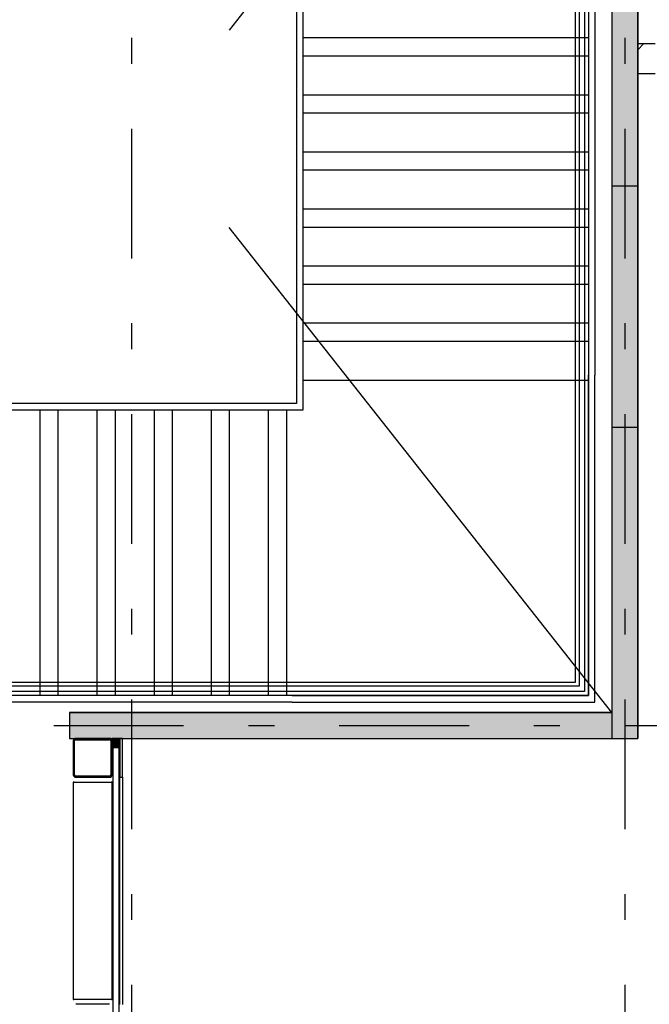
# Model space of a CAD drawing. Extents: x 2 to 87, y -108 to 11.
# Tile 172 of 256: x 11.8 to 14.22, y -39.28 to -35.49. Entities that reach past the tile are written whole.
import ezdxf

# ---------------------------------------------------------------- set-up
doc = ezdxf.new("R2010")
doc.units = 0
doc.header["$MEASUREMENT"] = 0
for name, pattern in [('ALIGNING_LINE', [6.35, 3.175, -3.175]), ('DASHDOT', [1, 0.5, -0.25, 0, -0.25]), ('OVERHEAD', [3.96875, 2.38125, -1.5875])]:
    doc.linetypes.add(name, pattern=pattern)
for name, color, linetype in [('11', 7, 'CONTINUOUS'), ('25', 7, 'CONTINUOUS'), ('28', 7, 'CONTINUOUS'), ('29', 7, 'CONTINUOUS'), ('3', 7, 'CONTINUOUS'), ('33', 7, 'CONTINUOUS'), ('4', 7, 'CONTINUOUS'), ('5', 7, 'CONTINUOUS'), ('6', 7, 'CONTINUOUS'), ('7', 7, 'CONTINUOUS')]:
    doc.layers.add(name, color=color, linetype=linetype)

# ---------------------------------------------------------------- blocks, each defined once
blk = doc.blocks.new('*N636')
at = {"layer": '3', "color": 62, "linetype": 'Continuous'}
for p, q in [((-0.0026, 0), (-0.013, 0)), ((-0.013, -0.035), (-0.013, 0)), ((0.017, 0), (-0.0026, 0)), ((0.017, -0.035), (0.017, 0)), ((-0.0026, -0.035), (-0.013, -0.035)), ((0.017, -0.035), (-0.0026, -0.035))]:
    blk.add_line(p, q, dxfattribs=at)
for points in [[(-0.0026, -0.035), (-0.013, -0.035), (-0.013, 0)], [(-0.0026, -0.035), (-0.0026, 0), (-0.013, 0)], [(-0.013, -0.035), (-0.013, -0.035), (-0.013, 0)], [(0.017, -0.035), (-0.0026, -0.035), (-0.0026, 0)], [(0.017, -0.035), (0.017, 0), (-0.0026, 0)], [(0.017, -0.035), (0.017, -0.035), (0.017, 0)]]:
    blk.add_solid(points, dxfattribs=at)

msp = doc.modelspace()

# ---------------------------------------------------------------- linework, layer by layer
at = {"layer": '11', "color": 62, "linetype": 'Continuous'}
for p, q in [((12.1801, -38.2925), (12.1551, -38.2925)), ((12.1551, -38.2925), (12.1551, -39.3575)), ((12.1801, -39.3575), (12.1801, -38.2925))]:
    msp.add_line(p, q, dxfattribs=at)
at = {"layer": '25', "color": 62, "linetype": 'Continuous'}
for p, q in [((14.0776, -33.0075), (14.0776, -36.1275)), ((14.1776, -33.0075), (14.1776, -36.1275)), ((14.0776, -36.1275), (14.1776, -36.1275)), ((14.0776, -36.1275), (14.0776, -37.0575)), ((14.0776, -36.1275), (14.1776, -36.1275)), ((14.1776, -36.1275), (14.1776, -37.0575)), ((14.0776, -37.0575), (14.1776, -37.0575)), ((14.0776, -37.0575), (14.1776, -37.0575)), ((14.0776, -37.0575), (14.0776, -38.2575)), ((14.1776, -37.0575), (14.1776, -38.2575)), ((11.9876, -38.1575), (14.0776, -38.1575)), ((11.9876, -38.1575), (11.9876, -38.2575)), ((14.0776, -38.1575), (14.0776, -38.2575)), ((11.9876, -38.2575), (12.1496, -38.2575)), ((12.1496, -38.2575), (12.3468, -38.2575)), ((12.3468, -38.2575), (14.0776, -38.2575)), ((14.0776, -38.2575), (14.1776, -38.2575))]:
    msp.add_line(p, q, dxfattribs=at)
for points in [[(14.0776, -33.0075), (14.0776, -36.1275), (14.1776, -36.1275)], [(14.0776, -33.0075), (14.1776, -33.0075), (14.1776, -36.1275)], [(14.0776, -36.1275), (14.0776, -36.1275), (14.1776, -36.1275)], [(14.0776, -36.1275), (14.0776, -37.0575), (14.1776, -37.0575)], [(14.0776, -36.1275), (14.1776, -36.1275), (14.1776, -37.0575)], [(14.0776, -36.1275), (14.0776, -36.1275), (14.1776, -36.1275)], [(14.0776, -37.0575), (14.0776, -37.0575), (14.1776, -37.0575)], [(14.0776, -37.0575), (14.0776, -37.0575), (14.1776, -37.0575)], [(14.0776, -37.0575), (14.0776, -38.2575), (14.1776, -38.2575)], [(14.0776, -37.0575), (14.1776, -37.0575), (14.1776, -38.2575)], [(11.9876, -38.1575), (11.9876, -38.1575), (14.0776, -38.1575)], [(11.9876, -38.1575), (11.9876, -38.2575), (14.0776, -38.2575)], [(11.9876, -38.1575), (14.0776, -38.1575), (14.0776, -38.2575)], [(11.9876, -38.2575), (11.9876, -38.2575), (12.1496, -38.2575)], [(12.1496, -38.2575), (12.1496, -38.2575), (12.3468, -38.2575)], [(12.3468, -38.2575), (12.3468, -38.2575), (14.0776, -38.2575)], [(14.0776, -38.2575), (14.0776, -38.2575), (14.1776, -38.2575)]]:
    msp.add_solid(points, dxfattribs=at)
at = {"layer": '28', "color": 62, "linetype": 'Continuous'}
for p, q in [((12.8626, -34.877), (12.8626, -36.857)), ((12.8876, -34.877), (12.8876, -36.857)), ((13.9876, -34.877), (13.9876, -36.857)), ((14.0126, -34.877), (14.0126, -36.857)), ((13.9876, -35.5575), (12.8876, -35.5575)), ((13.9876, -35.6275), (12.8876, -35.6275)), ((13.9876, -35.7775), (12.8876, -35.7775)), ((13.9876, -35.8475), (12.8876, -35.8475)), ((13.9876, -35.9975), (12.8876, -35.9975)), ((13.9876, -36.0675), (12.8876, -36.0675)), ((13.9876, -36.2175), (12.8876, -36.2175)), ((13.9876, -36.2875), (12.8876, -36.2875)), ((13.9876, -36.4375), (12.8876, -36.4375)), ((13.9876, -36.5075), (12.8876, -36.5075)), ((13.9876, -36.6575), (12.8876, -36.6575)), ((13.9876, -36.7275), (12.8876, -36.7275)), ((12.8626, -36.857), (12.8626, -36.9672)), ((12.8876, -36.857), (12.8876, -36.9922)), ((12.8876, -36.857), (12.8876, -36.8775)), ((13.9876, -36.8775), (12.8876, -36.8775)), ((13.9876, -38.0922), (13.9876, -36.857)), ((14.0126, -38.1172), (14.0126, -36.857)), ((12.8456, -36.9672), (11.7251, -36.9672)), ((12.8456, -36.9922), (11.7251, -36.9922)), ((11.8751, -38.0922), (11.8751, -36.9922)), ((11.9451, -38.0922), (11.9451, -36.9922)), ((12.0951, -38.0922), (12.0951, -36.9922)), ((12.1651, -38.0922), (12.1651, -36.9922)), ((12.3151, -38.0922), (12.3151, -36.9922)), ((12.3851, -38.0922), (12.3851, -36.9922)), ((12.5351, -38.0922), (12.5351, -36.9922)), ((12.6051, -38.0922), (12.6051, -36.9922)), ((12.7551, -38.0922), (12.7551, -36.9922)), ((12.8251, -38.0922), (12.8251, -36.9922)), ((12.8626, -36.9672), (12.8456, -36.9672)), ((12.8876, -36.9922), (12.8456, -36.9922)), ((12.8456, -38.0922), (11.7456, -38.0922)), ((12.8456, -38.0922), (13.9876, -38.0922)), ((12.8456, -38.1172), (11.7456, -38.1172)), ((12.8456, -38.1172), (14.0126, -38.1172))]:
    msp.add_line(p, q, dxfattribs=at)
at = {"layer": '29', "color": 62, "linetype": 'ALIGNING_LINE'}
for p, q in [((13.9368, -34.6775), (13.9368, -36.6575)), ((13.9522, -34.6775), (13.9522, -36.6575)), ((13.9522, -34.6775), (13.9522, -36.6575)), ((13.9522, -34.6775), (13.9522, -36.6575)), ((13.9722, -34.6775), (13.9722, -36.6575)), ((13.9722, -34.6775), (13.9722, -36.6575)), ((13.9722, -34.6775), (13.9722, -36.6575)), ((13.9876, -34.6775), (13.9876, -36.6575)), ((13.9368, -36.6575), (13.9368, -38.0414)), ((13.9522, -36.6575), (13.9522, -38.0568)), ((13.9522, -36.6575), (13.9522, -38.0568)), ((13.9522, -36.6575), (13.9522, -38.0568)), ((13.9722, -36.6575), (13.9722, -38.0768)), ((13.9722, -36.6575), (13.9722, -38.0768)), ((13.9722, -36.6575), (13.9722, -38.0768)), ((13.9876, -36.6575), (13.9876, -38.0922)), ((11.9451, -38.0568), (10.6355, -38.0568)), ((11.9451, -38.0568), (10.6355, -38.0568)), ((11.9451, -38.0568), (10.6355, -38.0568)), ((11.9451, -38.0414), (10.6509, -38.0414)), ((13.0451, -38.0414), (11.9451, -38.0414)), ((13.0451, -38.0568), (11.9451, -38.0568)), ((13.0451, -38.0568), (11.9451, -38.0568)), ((13.0451, -38.0568), (11.9451, -38.0568)), ((13.9368, -38.0414), (13.0451, -38.0414)), ((13.9522, -38.0568), (13.0451, -38.0568)), ((13.9522, -38.0568), (13.0451, -38.0568)), ((13.9522, -38.0568), (13.0451, -38.0568)), ((11.9451, -38.0922), (10.6001, -38.0922)), ((11.9451, -38.0768), (10.6155, -38.0768)), ((11.9451, -38.0768), (10.6155, -38.0768)), ((11.9451, -38.0768), (10.6155, -38.0768)), ((13.0451, -38.0768), (11.9451, -38.0768)), ((13.0451, -38.0768), (11.9451, -38.0768)), ((13.0451, -38.0768), (11.9451, -38.0768)), ((13.0451, -38.0922), (11.9451, -38.0922)), ((13.9722, -38.0768), (13.0451, -38.0768)), ((13.9722, -38.0768), (13.0451, -38.0768)), ((13.9722, -38.0768), (13.0451, -38.0768)), ((13.9876, -38.0922), (13.0451, -38.0922))]:
    msp.add_line(p, q, dxfattribs=at)
at = {"layer": '3', "color": 62, "linetype": 'Continuous'}
for p, q in [((14.1776, -35.6028), (14.1999, -35.5805)), ((14.2446, -35.5805), (14.1776, -35.5805)), ((14.1776, -35.5805), (14.1776, -35.6945)), ((14.1776, -35.6945), (14.2446, -35.6945)), ((12.1826, -38.2575), (12.1526, -38.2575)), ((12.1526, -38.2575), (12.1526, -38.2675)), ((12.1826, -38.2925), (12.1826, -38.2575)), ((12.1526, -38.2925), (12.1826, -38.2925))]:
    msp.add_line(p, q, dxfattribs=at)
at = {"layer": '33', "color": 62, "linetype": 'OVERHEAD'}
for p, q in [((14.0776, -38.1575), (10.5276, -33.6575)), ((14.0776, -33.6575), (10.5276, -38.1575)), ((14.0776, -35.3867), (14.0776, -37.8525))]:
    msp.add_line(p, q, dxfattribs=at)
at = {"layer": '4', "color": 62, "linetype": 'Continuous'}
for p, q in [((12.0026, -38.4258), (12.0026, -39.2642)), ((12.1426, -38.4275), (12.0126, -38.4275)), ((12.1526, -39.2642), (12.1526, -38.4258)), ((12.0126, -39.2625), (12.1426, -39.2625))]:
    msp.add_line(p, q, dxfattribs=at)
for points in [[(12.0027, -38.4258), (12.0027, -38.4258), (12.0027, -38.4258), (12.0027, -38.4258), (12.0027, -38.4258), (12.0027, -38.4258), (12.0027, -38.4258), (12.0027, -38.4258), (12.0026, -38.4258), (12.0026, -38.4258), (12.0026, -38.4258), (12.0026, -38.4258), (12.0026, -38.4258), (12.0026, -38.4258), (12.0026, -38.4258), (12.0026, -38.4258), (12.0026, -38.4258), (12.0026, -38.4258), (12.0026, -38.4258), (12.0026, -38.4258), (12.0026, -38.4258), (12.0026, -38.4258), (12.0026, -38.4258), (12.0026, -38.4258), (12.0026, -38.4258), (12.0026, -38.4258), (12.0026, -38.4258), (12.0026, -38.4258), (12.0026, -38.4258), (12.0026, -38.4258), (12.0026, -38.4258), (12.0026, -38.4258), (12.0026, -38.4258), (12.0026, -38.4258), (12.0026, -38.4258), (12.0026, -38.4258), (12.0026, -38.4258), (12.0026, -38.4258), (12.0026, -38.4258), (12.0026, -38.4258), (12.0026, -38.4258), (12.0026, -38.4258), (12.0026, -38.4258), (12.0026, -38.4258), (12.0026, -38.4258), (12.0026, -38.4258), (12.0026, -38.4258), (12.0026, -38.4258)], [(12.0039, -38.4262), (12.0038, -38.4262), (12.0038, -38.4262), (12.0038, -38.4262), (12.0038, -38.4262), (12.0038, -38.4262), (12.0038, -38.4262), (12.0037, -38.4262), (12.0037, -38.4262), (12.0037, -38.4261), (12.0037, -38.4261), (12.0037, -38.4261), (12.0037, -38.4261), (12.0036, -38.4261), (12.0036, -38.4261), (12.0036, -38.4261), (12.0036, -38.4261), (12.0036, -38.4261), (12.0036, -38.4261), (12.0036, -38.4261), (12.0035, -38.4261), (12.0035, -38.4261), (12.0035, -38.4261), (12.0035, -38.4261), (12.0035, -38.4261), (12.0035, -38.4261), (12.0035, -38.4261), (12.0034, -38.4261), (12.0034, -38.4261), (12.0034, -38.4261), (12.0034, -38.426), (12.0034, -38.426), (12.0034, -38.426), (12.0034, -38.426), (12.0033, -38.426), (12.0033, -38.426), (12.0033, -38.426), (12.0033, -38.426), (12.0033, -38.426), (12.0033, -38.426), (12.0033, -38.426), (12.0032, -38.426), (12.0032, -38.426), (12.0032, -38.426), (12.0032, -38.426), (12.0032, -38.426), (12.0032, -38.426), (12.0032, -38.426), (12.0032, -38.426), (12.0031, -38.426), (12.0031, -38.426), (12.0031, -38.426), (12.0031, -38.426), (12.0031, -38.4259), (12.0031, -38.4259), (12.0031, -38.4259), (12.0031, -38.4259), (12.0031, -38.4259), (12.003, -38.4259), (12.003, -38.4259), (12.003, -38.4259), (12.003, -38.4259), (12.003, -38.4259), (12.003, -38.4259), (12.003, -38.4259), (12.003, -38.4259), (12.003, -38.4259), (12.0029, -38.4259), (12.0029, -38.4259), (12.0029, -38.4259), (12.0029, -38.4259), (12.0029, -38.4259), (12.0029, -38.4259), (12.0029, -38.4259), (12.0029, -38.4259), (12.0029, -38.4259), (12.0029, -38.4259), (12.0029, -38.4259), (12.0028, -38.4259), (12.0028, -38.4259), (12.0028, -38.4259), (12.0028, -38.4259), (12.0028, -38.4259), (12.0028, -38.4259), (12.0028, -38.4258), (12.0028, -38.4258), (12.0028, -38.4258), (12.0028, -38.4258), (12.0028, -38.4258), (12.0028, -38.4258), (12.0028, -38.4258), (12.0027, -38.4258), (12.0027, -38.4258), (12.0027, -38.4258), (12.0027, -38.4258), (12.0027, -38.4258), (12.0027, -38.4258), (12.0027, -38.4258), (12.0027, -38.4258), (12.0027, -38.4258), (12.0027, -38.4258)], [(12.0061, -38.4268), (12.0061, -38.4268), (12.006, -38.4268), (12.006, -38.4268), (12.006, -38.4267), (12.006, -38.4267), (12.0059, -38.4267), (12.0059, -38.4267), (12.0059, -38.4267), (12.0058, -38.4267), (12.0058, -38.4267), (12.0058, -38.4267), (12.0058, -38.4267), (12.0057, -38.4267), (12.0057, -38.4267), (12.0057, -38.4267), (12.0057, -38.4267), (12.0056, -38.4267), (12.0056, -38.4267), (12.0056, -38.4267), (12.0056, -38.4267), (12.0055, -38.4266), (12.0055, -38.4266), (12.0055, -38.4266), (12.0055, -38.4266), (12.0054, -38.4266), (12.0054, -38.4266), (12.0054, -38.4266), (12.0054, -38.4266), (12.0053, -38.4266), (12.0053, -38.4266), (12.0053, -38.4266), (12.0053, -38.4266), (12.0053, -38.4266), (12.0052, -38.4266), (12.0052, -38.4266), (12.0052, -38.4266), (12.0052, -38.4266), (12.0051, -38.4265), (12.0051, -38.4265), (12.0051, -38.4265), (12.0051, -38.4265), (12.005, -38.4265), (12.005, -38.4265), (12.005, -38.4265), (12.005, -38.4265), (12.0049, -38.4265), (12.0049, -38.4265), (12.0049, -38.4265), (12.0049, -38.4265), (12.0049, -38.4265), (12.0048, -38.4265), (12.0048, -38.4265), (12.0048, -38.4265), (12.0048, -38.4265), (12.0047, -38.4264), (12.0047, -38.4264), (12.0047, -38.4264), (12.0047, -38.4264), (12.0047, -38.4264), (12.0046, -38.4264), (12.0046, -38.4264), (12.0046, -38.4264), (12.0046, -38.4264), (12.0046, -38.4264), (12.0045, -38.4264), (12.0045, -38.4264), (12.0045, -38.4264), (12.0045, -38.4264), (12.0045, -38.4264), (12.0044, -38.4264), (12.0044, -38.4264), (12.0044, -38.4263), (12.0044, -38.4263), (12.0044, -38.4263), (12.0043, -38.4263), (12.0043, -38.4263), (12.0043, -38.4263), (12.0043, -38.4263), (12.0043, -38.4263), (12.0042, -38.4263), (12.0042, -38.4263), (12.0042, -38.4263), (12.0042, -38.4263), (12.0042, -38.4263), (12.0041, -38.4263), (12.0041, -38.4263), (12.0041, -38.4263), (12.0041, -38.4263), (12.0041, -38.4263), (12.004, -38.4262), (12.004, -38.4262), (12.004, -38.4262), (12.004, -38.4262), (12.004, -38.4262), (12.004, -38.4262), (12.0039, -38.4262), (12.0039, -38.4262), (12.0039, -38.4262), (12.0039, -38.4262), (12.0039, -38.4262)], [(12.0091, -38.4273), (12.0091, -38.4273), (12.009, -38.4273), (12.009, -38.4273), (12.009, -38.4273), (12.0089, -38.4273), (12.0089, -38.4273), (12.0089, -38.4273), (12.0088, -38.4272), (12.0088, -38.4272), (12.0088, -38.4272), (12.0087, -38.4272), (12.0087, -38.4272), (12.0087, -38.4272), (12.0086, -38.4272), (12.0086, -38.4272), (12.0086, -38.4272), (12.0085, -38.4272), (12.0085, -38.4272), (12.0085, -38.4272), (12.0084, -38.4272), (12.0084, -38.4272), (12.0084, -38.4272), (12.0083, -38.4272), (12.0083, -38.4272), (12.0083, -38.4272), (12.0083, -38.4272), (12.0082, -38.4272), (12.0082, -38.4272), (12.0082, -38.4272), (12.0081, -38.4271), (12.0081, -38.4271), (12.0081, -38.4271), (12.008, -38.4271), (12.008, -38.4271), (12.008, -38.4271), (12.0079, -38.4271), (12.0079, -38.4271), (12.0079, -38.4271), (12.0078, -38.4271), (12.0078, -38.4271), (12.0078, -38.4271), (12.0078, -38.4271), (12.0077, -38.4271), (12.0077, -38.4271), (12.0077, -38.4271), (12.0076, -38.4271), (12.0076, -38.4271), (12.0076, -38.4271), (12.0075, -38.4271), (12.0075, -38.4271), (12.0075, -38.427), (12.0074, -38.427), (12.0074, -38.427), (12.0074, -38.427), (12.0074, -38.427), (12.0073, -38.427), (12.0073, -38.427), (12.0073, -38.427), (12.0072, -38.427), (12.0072, -38.427), (12.0072, -38.427), (12.0072, -38.427), (12.0071, -38.427), (12.0071, -38.427), (12.0071, -38.427), (12.007, -38.427), (12.007, -38.427), (12.007, -38.427), (12.0069, -38.4269), (12.0069, -38.4269), (12.0069, -38.4269), (12.0069, -38.4269), (12.0068, -38.4269), (12.0068, -38.4269), (12.0068, -38.4269), (12.0067, -38.4269), (12.0067, -38.4269), (12.0067, -38.4269), (12.0067, -38.4269), (12.0066, -38.4269), (12.0066, -38.4269), (12.0066, -38.4269), (12.0065, -38.4269), (12.0065, -38.4269), (12.0065, -38.4269), (12.0065, -38.4269), (12.0064, -38.4268), (12.0064, -38.4268), (12.0064, -38.4268), (12.0064, -38.4268), (12.0063, -38.4268), (12.0063, -38.4268), (12.0063, -38.4268), (12.0062, -38.4268), (12.0062, -38.4268), (12.0062, -38.4268), (12.0062, -38.4268), (12.0061, -38.4268), (12.0061, -38.4268), (12.0061, -38.4268)], [(12.0126, -38.4275), (12.0125, -38.4275), (12.0125, -38.4275), (12.0124, -38.4275), (12.0124, -38.4275), (12.0124, -38.4275), (12.0123, -38.4275), (12.0123, -38.4275), (12.0123, -38.4275), (12.0122, -38.4275), (12.0122, -38.4275), (12.0122, -38.4275), (12.0121, -38.4275), (12.0121, -38.4275), (12.0121, -38.4275), (12.012, -38.4275), (12.012, -38.4275), (12.012, -38.4275), (12.0119, -38.4275), (12.0119, -38.4275), (12.0118, -38.4275), (12.0118, -38.4275), (12.0118, -38.4275), (12.0117, -38.4275), (12.0117, -38.4275), (12.0117, -38.4275), (12.0116, -38.4275), (12.0116, -38.4275), (12.0116, -38.4275), (12.0115, -38.4275), (12.0115, -38.4275), (12.0115, -38.4275), (12.0114, -38.4275), (12.0114, -38.4275), (12.0114, -38.4275), (12.0113, -38.4275), (12.0113, -38.4274), (12.0112, -38.4274), (12.0112, -38.4274), (12.0112, -38.4274), (12.0111, -38.4274), (12.0111, -38.4274), (12.0111, -38.4274), (12.011, -38.4274), (12.011, -38.4274), (12.011, -38.4274), (12.0109, -38.4274), (12.0109, -38.4274), (12.0109, -38.4274), (12.0108, -38.4274), (12.0108, -38.4274), (12.0108, -38.4274), (12.0107, -38.4274), (12.0107, -38.4274), (12.0107, -38.4274), (12.0106, -38.4274), (12.0106, -38.4274), (12.0106, -38.4274), (12.0105, -38.4274), (12.0105, -38.4274), (12.0104, -38.4274), (12.0104, -38.4274), (12.0104, -38.4274), (12.0103, -38.4274), (12.0103, -38.4274), (12.0103, -38.4274), (12.0102, -38.4274), (12.0102, -38.4274), (12.0102, -38.4274), (12.0101, -38.4274), (12.0101, -38.4274), (12.0101, -38.4274), (12.01, -38.4274), (12.01, -38.4274), (12.01, -38.4274), (12.0099, -38.4274), (12.0099, -38.4274), (12.0099, -38.4274), (12.0098, -38.4274), (12.0098, -38.4274), (12.0098, -38.4273), (12.0097, -38.4273), (12.0097, -38.4273), (12.0097, -38.4273), (12.0096, -38.4273), (12.0096, -38.4273), (12.0096, -38.4273), (12.0095, -38.4273), (12.0095, -38.4273), (12.0095, -38.4273), (12.0094, -38.4273), (12.0094, -38.4273), (12.0094, -38.4273), (12.0093, -38.4273), (12.0093, -38.4273), (12.0093, -38.4273), (12.0092, -38.4273), (12.0092, -38.4273), (12.0092, -38.4273), (12.0091, -38.4273), (12.0091, -38.4273)], [(12.1451, -38.4274), (12.1451, -38.4274), (12.1451, -38.4274), (12.145, -38.4274), (12.145, -38.4274), (12.145, -38.4274), (12.1449, -38.4274), (12.1449, -38.4274), (12.1449, -38.4274), (12.1448, -38.4274), (12.1448, -38.4274), (12.1448, -38.4274), (12.1447, -38.4274), (12.1447, -38.4274), (12.1447, -38.4274), (12.1447, -38.4274), (12.1446, -38.4274), (12.1446, -38.4274), (12.1446, -38.4274), (12.1445, -38.4274), (12.1445, -38.4274), (12.1445, -38.4274), (12.1444, -38.4274), (12.1444, -38.4274), (12.1444, -38.4274), (12.1443, -38.4274), (12.1443, -38.4274), (12.1443, -38.4274), (12.1442, -38.4274), (12.1442, -38.4274), (12.1442, -38.4274), (12.1441, -38.4274), (12.1441, -38.4274), (12.1441, -38.4274), (12.144, -38.4274), (12.144, -38.4274), (12.144, -38.4274), (12.1439, -38.4274), (12.1439, -38.4274), (12.1439, -38.4274), (12.1438, -38.4274), (12.1438, -38.4275), (12.1438, -38.4275), (12.1437, -38.4275), (12.1437, -38.4275), (12.1437, -38.4275), (12.1436, -38.4275), (12.1436, -38.4275), (12.1436, -38.4275), (12.1435, -38.4275), (12.1435, -38.4275), (12.1435, -38.4275), (12.1434, -38.4275), (12.1434, -38.4275), (12.1434, -38.4275), (12.1433, -38.4275), (12.1433, -38.4275), (12.1433, -38.4275), (12.1432, -38.4275), (12.1432, -38.4275), (12.1432, -38.4275), (12.1431, -38.4275), (12.1431, -38.4275), (12.1431, -38.4275), (12.143, -38.4275), (12.143, -38.4275), (12.143, -38.4275), (12.1429, -38.4275), (12.1429, -38.4275), (12.1429, -38.4275), (12.1428, -38.4275), (12.1428, -38.4275), (12.1428, -38.4275), (12.1428, -38.4275), (12.1427, -38.4275), (12.1427, -38.4275), (12.1427, -38.4275), (12.1426, -38.4275), (12.1426, -38.4275), (12.1426, -38.4275)], [(12.1481, -38.427), (12.1481, -38.427), (12.148, -38.427), (12.148, -38.427), (12.148, -38.427), (12.148, -38.427), (12.1479, -38.427), (12.1479, -38.427), (12.1479, -38.427), (12.1479, -38.427), (12.1478, -38.427), (12.1478, -38.427), (12.1478, -38.427), (12.1477, -38.427), (12.1477, -38.427), (12.1477, -38.427), (12.1477, -38.427), (12.1476, -38.427), (12.1476, -38.427), (12.1476, -38.4271), (12.1475, -38.4271), (12.1475, -38.4271), (12.1475, -38.4271), (12.1475, -38.4271), (12.1474, -38.4271), (12.1474, -38.4271), (12.1474, -38.4271), (12.1473, -38.4271), (12.1473, -38.4271), (12.1473, -38.4271), (12.1473, -38.4271), (12.1472, -38.4271), (12.1472, -38.4271), (12.1472, -38.4271), (12.1471, -38.4271), (12.1471, -38.4271), (12.1471, -38.4271), (12.1471, -38.4271), (12.147, -38.4271), (12.147, -38.4271), (12.147, -38.4272), (12.1469, -38.4272), (12.1469, -38.4272), (12.1469, -38.4272), (12.1469, -38.4272), (12.1468, -38.4272), (12.1468, -38.4272), (12.1468, -38.4272), (12.1467, -38.4272), (12.1467, -38.4272), (12.1467, -38.4272), (12.1466, -38.4272), (12.1466, -38.4272), (12.1466, -38.4272), (12.1466, -38.4272), (12.1465, -38.4272), (12.1465, -38.4272), (12.1465, -38.4272), (12.1464, -38.4272), (12.1464, -38.4272), (12.1464, -38.4272), (12.1463, -38.4272), (12.1463, -38.4272), (12.1463, -38.4272), (12.1463, -38.4272), (12.1462, -38.4273), (12.1462, -38.4273), (12.1462, -38.4273), (12.1461, -38.4273), (12.1461, -38.4273), (12.1461, -38.4273), (12.146, -38.4273), (12.146, -38.4273), (12.146, -38.4273), (12.1459, -38.4273), (12.1459, -38.4273), (12.1459, -38.4273), (12.1459, -38.4273), (12.1458, -38.4273), (12.1458, -38.4273), (12.1458, -38.4273), (12.1457, -38.4273), (12.1457, -38.4273), (12.1457, -38.4273), (12.1456, -38.4273), (12.1456, -38.4273), (12.1456, -38.4273), (12.1455, -38.4273), (12.1455, -38.4273), (12.1455, -38.4273), (12.1454, -38.4273), (12.1454, -38.4273), (12.1454, -38.4273), (12.1454, -38.4273), (12.1453, -38.4274), (12.1453, -38.4274), (12.1453, -38.4274), (12.1452, -38.4274), (12.1452, -38.4274), (12.1452, -38.4274), (12.1451, -38.4274)], [(12.1505, -38.4264), (12.1505, -38.4264), (12.1504, -38.4264), (12.1504, -38.4264), (12.1504, -38.4264), (12.1504, -38.4264), (12.1504, -38.4264), (12.1503, -38.4265), (12.1503, -38.4265), (12.1503, -38.4265), (12.1503, -38.4265), (12.1502, -38.4265), (12.1502, -38.4265), (12.1502, -38.4265), (12.1502, -38.4265), (12.1502, -38.4265), (12.1501, -38.4265), (12.1501, -38.4265), (12.1501, -38.4265), (12.1501, -38.4265), (12.1501, -38.4265), (12.15, -38.4265), (12.15, -38.4265), (12.15, -38.4265), (12.15, -38.4265), (12.15, -38.4265), (12.1499, -38.4266), (12.1499, -38.4266), (12.1499, -38.4266), (12.1499, -38.4266), (12.1498, -38.4266), (12.1498, -38.4266), (12.1498, -38.4266), (12.1498, -38.4266), (12.1498, -38.4266), (12.1497, -38.4266), (12.1497, -38.4266), (12.1497, -38.4266), (12.1497, -38.4266), (12.1496, -38.4266), (12.1496, -38.4266), (12.1496, -38.4266), (12.1496, -38.4266), (12.1495, -38.4267), (12.1495, -38.4267), (12.1495, -38.4267), (12.1495, -38.4267), (12.1495, -38.4267), (12.1494, -38.4267), (12.1494, -38.4267), (12.1494, -38.4267), (12.1494, -38.4267), (12.1493, -38.4267), (12.1493, -38.4267), (12.1493, -38.4267), (12.1493, -38.4267), (12.1492, -38.4267), (12.1492, -38.4267), (12.1492, -38.4267), (12.1492, -38.4267), (12.1491, -38.4267), (12.1491, -38.4268), (12.1491, -38.4268), (12.1491, -38.4268), (12.149, -38.4268), (12.149, -38.4268), (12.149, -38.4268), (12.149, -38.4268), (12.1489, -38.4268), (12.1489, -38.4268), (12.1489, -38.4268), (12.1489, -38.4268), (12.1488, -38.4268), (12.1488, -38.4268), (12.1488, -38.4268), (12.1488, -38.4268), (12.1487, -38.4268), (12.1487, -38.4268), (12.1487, -38.4268), (12.1487, -38.4268), (12.1486, -38.4269), (12.1486, -38.4269), (12.1486, -38.4269), (12.1486, -38.4269), (12.1485, -38.4269), (12.1485, -38.4269), (12.1485, -38.4269), (12.1485, -38.4269), (12.1484, -38.4269), (12.1484, -38.4269), (12.1484, -38.4269), (12.1483, -38.4269), (12.1483, -38.4269), (12.1483, -38.4269), (12.1483, -38.4269), (12.1482, -38.4269), (12.1482, -38.4269), (12.1482, -38.4269), (12.1482, -38.4269), (12.1481, -38.427), (12.1481, -38.427)], [(12.152, -38.4259), (12.152, -38.426), (12.152, -38.426), (12.152, -38.426), (12.152, -38.426), (12.152, -38.426), (12.1519, -38.426), (12.1519, -38.426), (12.1519, -38.426), (12.1519, -38.426), (12.1519, -38.426), (12.1519, -38.426), (12.1519, -38.426), (12.1519, -38.426), (12.1519, -38.426), (12.1518, -38.426), (12.1518, -38.426), (12.1518, -38.426), (12.1518, -38.426), (12.1518, -38.426), (12.1518, -38.426), (12.1518, -38.426), (12.1518, -38.426), (12.1517, -38.426), (12.1517, -38.426), (12.1517, -38.426), (12.1517, -38.426), (12.1517, -38.4261), (12.1517, -38.4261), (12.1517, -38.4261), (12.1517, -38.4261), (12.1516, -38.4261), (12.1516, -38.4261), (12.1516, -38.4261), (12.1516, -38.4261), (12.1516, -38.4261), (12.1516, -38.4261), (12.1516, -38.4261), (12.1515, -38.4261), (12.1515, -38.4261), (12.1515, -38.4261), (12.1515, -38.4261), (12.1515, -38.4261), (12.1515, -38.4261), (12.1515, -38.4261), (12.1514, -38.4261), (12.1514, -38.4261), (12.1514, -38.4261), (12.1514, -38.4261), (12.1514, -38.4262), (12.1514, -38.4262), (12.1513, -38.4262), (12.1513, -38.4262), (12.1513, -38.4262), (12.1513, -38.4262), (12.1513, -38.4262), (12.1513, -38.4262), (12.1512, -38.4262), (12.1512, -38.4262), (12.1512, -38.4262), (12.1512, -38.4262), (12.1512, -38.4262), (12.1512, -38.4262), (12.1512, -38.4262), (12.1511, -38.4262), (12.1511, -38.4262), (12.1511, -38.4262), (12.1511, -38.4262), (12.1511, -38.4262), (12.151, -38.4262), (12.151, -38.4263), (12.151, -38.4263), (12.151, -38.4263), (12.151, -38.4263), (12.151, -38.4263), (12.1509, -38.4263), (12.1509, -38.4263), (12.1509, -38.4263), (12.1509, -38.4263), (12.1509, -38.4263), (12.1509, -38.4263), (12.1508, -38.4263), (12.1508, -38.4263), (12.1508, -38.4263), (12.1508, -38.4263), (12.1508, -38.4263), (12.1507, -38.4263), (12.1507, -38.4263), (12.1507, -38.4263), (12.1507, -38.4264), (12.1507, -38.4264), (12.1506, -38.4264), (12.1506, -38.4264), (12.1506, -38.4264), (12.1506, -38.4264), (12.1506, -38.4264), (12.1506, -38.4264), (12.1505, -38.4264), (12.1505, -38.4264), (12.1505, -38.4264), (12.1505, -38.4264)], [(12.1526, -38.4258), (12.1526, -38.4258), (12.1526, -38.4258), (12.1526, -38.4258), (12.1526, -38.4258), (12.1526, -38.4258), (12.1525, -38.4258), (12.1525, -38.4258), (12.1525, -38.4258), (12.1525, -38.4258), (12.1525, -38.4258), (12.1525, -38.4258), (12.1525, -38.4258), (12.1525, -38.4258), (12.1525, -38.4258), (12.1525, -38.4258), (12.1525, -38.4258), (12.1525, -38.4258), (12.1525, -38.4258), (12.1525, -38.4258), (12.1525, -38.4258), (12.1525, -38.4258), (12.1525, -38.4258), (12.1525, -38.4258), (12.1525, -38.4258), (12.1525, -38.4258), (12.1525, -38.4258), (12.1525, -38.4258), (12.1525, -38.4258), (12.1525, -38.4258), (12.1525, -38.4258), (12.1525, -38.4258), (12.1525, -38.4258), (12.1525, -38.4258), (12.1525, -38.4258), (12.1525, -38.4258), (12.1525, -38.4258), (12.1525, -38.4258), (12.1525, -38.4258), (12.1525, -38.4258), (12.1525, -38.4258), (12.1525, -38.4258), (12.1525, -38.4258), (12.1525, -38.4258), (12.1524, -38.4258), (12.1524, -38.4258), (12.1524, -38.4258), (12.1524, -38.4258), (12.1524, -38.4258), (12.1524, -38.4258), (12.1524, -38.4258), (12.1524, -38.4258), (12.1524, -38.4258), (12.1524, -38.4258), (12.1524, -38.4258), (12.1524, -38.4258), (12.1524, -38.4258), (12.1524, -38.4258), (12.1524, -38.4258), (12.1524, -38.4258), (12.1524, -38.4258), (12.1523, -38.4258), (12.1523, -38.4258), (12.1523, -38.4258), (12.1523, -38.4258), (12.1523, -38.4258), (12.1523, -38.4258), (12.1523, -38.4258), (12.1523, -38.4258), (12.1523, -38.4259), (12.1523, -38.4259), (12.1523, -38.4259), (12.1523, -38.4259), (12.1523, -38.4259), (12.1523, -38.4259), (12.1522, -38.4259), (12.1522, -38.4259), (12.1522, -38.4259), (12.1522, -38.4259), (12.1522, -38.4259), (12.1522, -38.4259), (12.1522, -38.4259), (12.1522, -38.4259), (12.1522, -38.4259), (12.1522, -38.4259), (12.1522, -38.4259), (12.1522, -38.4259), (12.1521, -38.4259), (12.1521, -38.4259), (12.1521, -38.4259), (12.1521, -38.4259), (12.1521, -38.4259), (12.1521, -38.4259), (12.1521, -38.4259), (12.1521, -38.4259), (12.1521, -38.4259), (12.1521, -38.4259), (12.152, -38.4259), (12.152, -38.4259), (12.152, -38.4259), (12.152, -38.4259)], [(12.0026, -39.2642), (12.0026, -39.2642), (12.0026, -39.2642), (12.0026, -39.2642), (12.0026, -39.2642), (12.0026, -39.2642), (12.0026, -39.2642), (12.0026, -39.2642), (12.0026, -39.2642), (12.0026, -39.2642), (12.0026, -39.2642), (12.0026, -39.2642), (12.0026, -39.2642), (12.0026, -39.2642), (12.0026, -39.2642), (12.0026, -39.2642), (12.0026, -39.2642), (12.0026, -39.2642), (12.0026, -39.2642), (12.0026, -39.2642), (12.0026, -39.2642), (12.0026, -39.2642), (12.0026, -39.2642), (12.0026, -39.2642), (12.0026, -39.2642), (12.0026, -39.2642), (12.0026, -39.2642), (12.0026, -39.2642), (12.0026, -39.2642), (12.0026, -39.2642), (12.0026, -39.2642), (12.0026, -39.2642), (12.0026, -39.2642), (12.0026, -39.2642), (12.0026, -39.2642), (12.0026, -39.2642), (12.0026, -39.2642), (12.0026, -39.2642), (12.0026, -39.2642), (12.0026, -39.2642), (12.0026, -39.2642), (12.0026, -39.2642), (12.0026, -39.2642), (12.0027, -39.2642), (12.0027, -39.2642), (12.0027, -39.2642), (12.0027, -39.2642), (12.0027, -39.2642), (12.0027, -39.2641), (12.0027, -39.2641), (12.0027, -39.2641), (12.0027, -39.2641), (12.0027, -39.2641), (12.0027, -39.2641), (12.0027, -39.2641), (12.0027, -39.2641), (12.0027, -39.2641), (12.0027, -39.2641), (12.0027, -39.2641), (12.0027, -39.2641), (12.0027, -39.2641), (12.0028, -39.2641), (12.0028, -39.2641), (12.0028, -39.2641), (12.0028, -39.2641), (12.0028, -39.2641), (12.0028, -39.2641), (12.0028, -39.2641), (12.0028, -39.2641), (12.0028, -39.2641), (12.0028, -39.2641), (12.0028, -39.2641), (12.0028, -39.2641), (12.0028, -39.2641), (12.0028, -39.2641), (12.0029, -39.2641), (12.0029, -39.2641), (12.0029, -39.2641), (12.0029, -39.2641), (12.0029, -39.2641), (12.0029, -39.2641), (12.0029, -39.2641), (12.0029, -39.2641), (12.0029, -39.2641), (12.0029, -39.2641), (12.0029, -39.2641), (12.003, -39.2641), (12.003, -39.2641), (12.003, -39.264), (12.003, -39.264), (12.003, -39.264), (12.003, -39.264), (12.003, -39.264), (12.003, -39.264), (12.003, -39.264), (12.003, -39.264), (12.003, -39.264), (12.0031, -39.264), (12.0031, -39.264), (12.0031, -39.264), (12.0031, -39.264)], [(12.0031, -39.264), (12.0031, -39.264), (12.0031, -39.264), (12.0031, -39.264), (12.0031, -39.264), (12.0031, -39.264), (12.0032, -39.264), (12.0032, -39.264), (12.0032, -39.264), (12.0032, -39.264), (12.0032, -39.264), (12.0032, -39.264), (12.0032, -39.264), (12.0032, -39.264), (12.0032, -39.264), (12.0033, -39.264), (12.0033, -39.2639), (12.0033, -39.2639), (12.0033, -39.2639), (12.0033, -39.2639), (12.0033, -39.2639), (12.0033, -39.2639), (12.0033, -39.2639), (12.0034, -39.2639), (12.0034, -39.2639), (12.0034, -39.2639), (12.0034, -39.2639), (12.0034, -39.2639), (12.0034, -39.2639), (12.0034, -39.2639), (12.0035, -39.2639), (12.0035, -39.2639), (12.0035, -39.2639), (12.0035, -39.2639), (12.0035, -39.2639), (12.0035, -39.2639), (12.0035, -39.2639), (12.0036, -39.2639), (12.0036, -39.2639), (12.0036, -39.2639), (12.0036, -39.2638), (12.0036, -39.2638), (12.0036, -39.2638), (12.0036, -39.2638), (12.0037, -39.2638), (12.0037, -39.2638), (12.0037, -39.2638), (12.0037, -39.2638), (12.0037, -39.2638), (12.0037, -39.2638), (12.0037, -39.2638), (12.0038, -39.2638), (12.0038, -39.2638), (12.0038, -39.2638), (12.0038, -39.2638), (12.0038, -39.2638), (12.0038, -39.2638), (12.0039, -39.2638), (12.0039, -39.2638), (12.0039, -39.2638), (12.0039, -39.2638), (12.0039, -39.2637), (12.0039, -39.2637), (12.004, -39.2637), (12.004, -39.2637), (12.004, -39.2637), (12.004, -39.2637), (12.004, -39.2637), (12.004, -39.2637), (12.0041, -39.2637), (12.0041, -39.2637), (12.0041, -39.2637), (12.0041, -39.2637), (12.0041, -39.2637), (12.0041, -39.2637), (12.0042, -39.2637), (12.0042, -39.2637), (12.0042, -39.2637), (12.0042, -39.2637), (12.0042, -39.2637), (12.0043, -39.2636), (12.0043, -39.2636), (12.0043, -39.2636), (12.0043, -39.2636), (12.0043, -39.2636), (12.0043, -39.2636), (12.0044, -39.2636), (12.0044, -39.2636), (12.0044, -39.2636), (12.0044, -39.2636), (12.0044, -39.2636), (12.0045, -39.2636), (12.0045, -39.2636), (12.0045, -39.2636), (12.0045, -39.2636), (12.0045, -39.2636), (12.0046, -39.2636), (12.0046, -39.2636), (12.0046, -39.2636), (12.0046, -39.2635), (12.0046, -39.2635)], [(12.0046, -39.2635), (12.0047, -39.2635), (12.0047, -39.2635), (12.0047, -39.2635), (12.0047, -39.2635), (12.0047, -39.2635), (12.0048, -39.2635), (12.0048, -39.2635), (12.0048, -39.2635), (12.0048, -39.2635), (12.0048, -39.2635), (12.0049, -39.2635), (12.0049, -39.2635), (12.0049, -39.2635), (12.0049, -39.2635), (12.0049, -39.2635), (12.005, -39.2635), (12.005, -39.2634), (12.005, -39.2634), (12.005, -39.2634), (12.005, -39.2634), (12.0051, -39.2634), (12.0051, -39.2634), (12.0051, -39.2634), (12.0051, -39.2634), (12.0052, -39.2634), (12.0052, -39.2634), (12.0052, -39.2634), (12.0052, -39.2634), (12.0052, -39.2634), (12.0053, -39.2634), (12.0053, -39.2634), (12.0053, -39.2634), (12.0053, -39.2634), (12.0054, -39.2634), (12.0054, -39.2633), (12.0054, -39.2633), (12.0054, -39.2633), (12.0054, -39.2633), (12.0055, -39.2633), (12.0055, -39.2633), (12.0055, -39.2633), (12.0055, -39.2633), (12.0056, -39.2633), (12.0056, -39.2633), (12.0056, -39.2633), (12.0056, -39.2633), (12.0057, -39.2633), (12.0057, -39.2633), (12.0057, -39.2633), (12.0057, -39.2633), (12.0058, -39.2633), (12.0058, -39.2633), (12.0058, -39.2632), (12.0058, -39.2632), (12.0058, -39.2632), (12.0059, -39.2632), (12.0059, -39.2632), (12.0059, -39.2632), (12.0059, -39.2632), (12.006, -39.2632), (12.006, -39.2632), (12.006, -39.2632), (12.006, -39.2632), (12.0061, -39.2632), (12.0061, -39.2632), (12.0061, -39.2632), (12.0061, -39.2632), (12.0062, -39.2632), (12.0062, -39.2632), (12.0062, -39.2632), (12.0062, -39.2631), (12.0063, -39.2631), (12.0063, -39.2631), (12.0063, -39.2631), (12.0063, -39.2631), (12.0064, -39.2631), (12.0064, -39.2631), (12.0064, -39.2631), (12.0064, -39.2631), (12.0065, -39.2631), (12.0065, -39.2631), (12.0065, -39.2631), (12.0066, -39.2631), (12.0066, -39.2631), (12.0066, -39.2631), (12.0066, -39.2631), (12.0067, -39.2631), (12.0067, -39.2631), (12.0067, -39.2631), (12.0067, -39.263), (12.0068, -39.263), (12.0068, -39.263), (12.0068, -39.263), (12.0068, -39.263), (12.0069, -39.263), (12.0069, -39.263), (12.0069, -39.263), (12.0069, -39.263), (12.007, -39.263), (12.007, -39.263)], [(12.007, -39.263), (12.007, -39.263), (12.0071, -39.263), (12.0071, -39.263), (12.0071, -39.263), (12.0071, -39.263), (12.0072, -39.263), (12.0072, -39.263), (12.0072, -39.263), (12.0072, -39.263), (12.0073, -39.2629), (12.0073, -39.2629), (12.0073, -39.2629), (12.0074, -39.2629), (12.0074, -39.2629), (12.0074, -39.2629), (12.0074, -39.2629), (12.0075, -39.2629), (12.0075, -39.2629), (12.0075, -39.2629), (12.0076, -39.2629), (12.0076, -39.2629), (12.0076, -39.2629), (12.0076, -39.2629), (12.0077, -39.2629), (12.0077, -39.2629), (12.0077, -39.2629), (12.0078, -39.2629), (12.0078, -39.2629), (12.0078, -39.2629), (12.0078, -39.2628), (12.0079, -39.2628), (12.0079, -39.2628), (12.0079, -39.2628), (12.008, -39.2628), (12.008, -39.2628), (12.008, -39.2628), (12.008, -39.2628), (12.0081, -39.2628), (12.0081, -39.2628), (12.0081, -39.2628), (12.0082, -39.2628), (12.0082, -39.2628), (12.0082, -39.2628), (12.0083, -39.2628), (12.0083, -39.2628), (12.0083, -39.2628), (12.0083, -39.2628), (12.0084, -39.2628), (12.0084, -39.2628), (12.0084, -39.2628), (12.0085, -39.2628), (12.0085, -39.2628), (12.0085, -39.2627), (12.0086, -39.2627), (12.0086, -39.2627), (12.0086, -39.2627), (12.0086, -39.2627), (12.0087, -39.2627), (12.0087, -39.2627), (12.0087, -39.2627), (12.0088, -39.2627), (12.0088, -39.2627), (12.0088, -39.2627), (12.0089, -39.2627), (12.0089, -39.2627), (12.0089, -39.2627), (12.0089, -39.2627), (12.009, -39.2627), (12.009, -39.2627), (12.009, -39.2627), (12.0091, -39.2627), (12.0091, -39.2627), (12.0091, -39.2627), (12.0092, -39.2627), (12.0092, -39.2627), (12.0092, -39.2627), (12.0093, -39.2627), (12.0093, -39.2627), (12.0093, -39.2627), (12.0093, -39.2626), (12.0094, -39.2626), (12.0094, -39.2626), (12.0094, -39.2626), (12.0095, -39.2626), (12.0095, -39.2626), (12.0095, -39.2626), (12.0096, -39.2626), (12.0096, -39.2626), (12.0096, -39.2626), (12.0097, -39.2626), (12.0097, -39.2626), (12.0097, -39.2626), (12.0098, -39.2626), (12.0098, -39.2626), (12.0098, -39.2626), (12.0098, -39.2626), (12.0099, -39.2626), (12.0099, -39.2626), (12.0099, -39.2626), (12.01, -39.2626)], [(12.01, -39.2626), (12.01, -39.2626), (12.01, -39.2626), (12.0101, -39.2626), (12.0101, -39.2626), (12.0101, -39.2626), (12.0102, -39.2626), (12.0102, -39.2626), (12.0102, -39.2626), (12.0103, -39.2626), (12.0103, -39.2626), (12.0103, -39.2626), (12.0104, -39.2626), (12.0104, -39.2626), (12.0104, -39.2626), (12.0105, -39.2626), (12.0105, -39.2625), (12.0105, -39.2625), (12.0106, -39.2625), (12.0106, -39.2625), (12.0106, -39.2625), (12.0106, -39.2625), (12.0107, -39.2625), (12.0107, -39.2625), (12.0107, -39.2625), (12.0108, -39.2625), (12.0108, -39.2625), (12.0108, -39.2625), (12.0109, -39.2625), (12.0109, -39.2625), (12.0109, -39.2625), (12.011, -39.2625), (12.011, -39.2625), (12.011, -39.2625), (12.0111, -39.2625), (12.0111, -39.2625), (12.0111, -39.2625), (12.0112, -39.2625), (12.0112, -39.2625), (12.0112, -39.2625), (12.0113, -39.2625), (12.0113, -39.2625), (12.0113, -39.2625), (12.0114, -39.2625), (12.0114, -39.2625), (12.0114, -39.2625), (12.0115, -39.2625), (12.0115, -39.2625), (12.0115, -39.2625), (12.0116, -39.2625), (12.0116, -39.2625), (12.0116, -39.2625), (12.0117, -39.2625), (12.0117, -39.2625), (12.0117, -39.2625), (12.0118, -39.2625), (12.0118, -39.2625), (12.0118, -39.2625), (12.0119, -39.2625), (12.0119, -39.2625), (12.0119, -39.2625), (12.012, -39.2625), (12.012, -39.2625), (12.012, -39.2625), (12.0121, -39.2625), (12.0121, -39.2625), (12.0121, -39.2625), (12.0122, -39.2625), (12.0122, -39.2625), (12.0122, -39.2625), (12.0123, -39.2625), (12.0123, -39.2625), (12.0123, -39.2625), (12.0124, -39.2625), (12.0124, -39.2625), (12.0124, -39.2625), (12.0125, -39.2625), (12.0125, -39.2625), (12.0125, -39.2625), (12.0126, -39.2625)], [(12.1426, -39.2625), (12.1426, -39.2625), (12.1426, -39.2625), (12.1427, -39.2625), (12.1427, -39.2625), (12.1427, -39.2625), (12.1428, -39.2625), (12.1428, -39.2625), (12.1428, -39.2625), (12.1429, -39.2625), (12.1429, -39.2625), (12.1429, -39.2625), (12.143, -39.2625), (12.143, -39.2625), (12.143, -39.2625), (12.1431, -39.2625), (12.1431, -39.2625), (12.1432, -39.2625), (12.1432, -39.2625), (12.1432, -39.2625), (12.1433, -39.2625), (12.1433, -39.2625), (12.1433, -39.2625), (12.1434, -39.2625), (12.1434, -39.2625), (12.1434, -39.2625), (12.1435, -39.2625), (12.1435, -39.2625), (12.1435, -39.2625), (12.1436, -39.2625), (12.1436, -39.2625), (12.1436, -39.2625), (12.1437, -39.2625), (12.1437, -39.2625), (12.1438, -39.2625), (12.1438, -39.2625), (12.1438, -39.2625), (12.1439, -39.2625), (12.1439, -39.2625), (12.1439, -39.2625), (12.144, -39.2625), (12.144, -39.2625), (12.144, -39.2625), (12.1441, -39.2625), (12.1441, -39.2625), (12.1441, -39.2625), (12.1442, -39.2625), (12.1442, -39.2625), (12.1442, -39.2625), (12.1443, -39.2625), (12.1443, -39.2625), (12.1443, -39.2625), (12.1444, -39.2625), (12.1444, -39.2625), (12.1445, -39.2625), (12.1445, -39.2625), (12.1445, -39.2625), (12.1446, -39.2625), (12.1446, -39.2625), (12.1446, -39.2625), (12.1447, -39.2626), (12.1447, -39.2626), (12.1447, -39.2626), (12.1448, -39.2626), (12.1448, -39.2626), (12.1448, -39.2626), (12.1449, -39.2626), (12.1449, -39.2626), (12.1449, -39.2626), (12.145, -39.2626), (12.145, -39.2626), (12.145, -39.2626), (12.1451, -39.2626), (12.1451, -39.2626), (12.1451, -39.2626), (12.1452, -39.2626), (12.1452, -39.2626), (12.1452, -39.2626), (12.1453, -39.2626), (12.1453, -39.2626), (12.1453, -39.2626), (12.1454, -39.2626), (12.1454, -39.2626), (12.1454, -39.2626), (12.1455, -39.2626), (12.1455, -39.2626), (12.1455, -39.2626), (12.1456, -39.2626), (12.1456, -39.2626), (12.1456, -39.2626), (12.1457, -39.2626), (12.1457, -39.2626), (12.1457, -39.2626), (12.1458, -39.2627), (12.1458, -39.2627), (12.1458, -39.2627), (12.1459, -39.2627), (12.1459, -39.2627), (12.1459, -39.2627), (12.146, -39.2627), (12.146, -39.2627)], [(12.146, -39.2627), (12.146, -39.2627), (12.1461, -39.2627), (12.1461, -39.2627), (12.1461, -39.2627), (12.1462, -39.2627), (12.1462, -39.2627), (12.1462, -39.2627), (12.1463, -39.2627), (12.1463, -39.2627), (12.1463, -39.2627), (12.1464, -39.2627), (12.1464, -39.2627), (12.1464, -39.2627), (12.1465, -39.2627), (12.1465, -39.2627), (12.1465, -39.2627), (12.1466, -39.2627), (12.1466, -39.2628), (12.1466, -39.2628), (12.1467, -39.2628), (12.1467, -39.2628), (12.1467, -39.2628), (12.1468, -39.2628), (12.1468, -39.2628), (12.1468, -39.2628), (12.1469, -39.2628), (12.1469, -39.2628), (12.1469, -39.2628), (12.1469, -39.2628), (12.147, -39.2628), (12.147, -39.2628), (12.147, -39.2628), (12.1471, -39.2628), (12.1471, -39.2628), (12.1471, -39.2628), (12.1472, -39.2628), (12.1472, -39.2628), (12.1472, -39.2628), (12.1473, -39.2629), (12.1473, -39.2629), (12.1473, -39.2629), (12.1474, -39.2629), (12.1474, -39.2629), (12.1474, -39.2629), (12.1474, -39.2629), (12.1475, -39.2629), (12.1475, -39.2629), (12.1475, -39.2629), (12.1476, -39.2629), (12.1476, -39.2629), (12.1476, -39.2629), (12.1477, -39.2629), (12.1477, -39.2629), (12.1477, -39.2629), (12.1477, -39.2629), (12.1478, -39.2629), (12.1478, -39.2629), (12.1478, -39.2629), (12.1479, -39.263), (12.1479, -39.263), (12.1479, -39.263), (12.148, -39.263), (12.148, -39.263), (12.148, -39.263), (12.148, -39.263), (12.1481, -39.263), (12.1481, -39.263), (12.1481, -39.263), (12.1482, -39.263), (12.1482, -39.263), (12.1482, -39.263), (12.1482, -39.263), (12.1483, -39.263), (12.1483, -39.263), (12.1483, -39.263), (12.1484, -39.263), (12.1484, -39.2631), (12.1484, -39.2631), (12.1484, -39.2631), (12.1485, -39.2631), (12.1485, -39.2631), (12.1485, -39.2631), (12.1486, -39.2631), (12.1486, -39.2631), (12.1486, -39.2631), (12.1486, -39.2631), (12.1487, -39.2631), (12.1487, -39.2631), (12.1487, -39.2631), (12.1488, -39.2631), (12.1488, -39.2631), (12.1488, -39.2631), (12.1488, -39.2631), (12.1489, -39.2631), (12.1489, -39.2632), (12.1489, -39.2632), (12.1489, -39.2632), (12.149, -39.2632), (12.149, -39.2632), (12.149, -39.2632)], [(12.149, -39.2632), (12.149, -39.2632), (12.1491, -39.2632), (12.1491, -39.2632), (12.1491, -39.2632), (12.1492, -39.2632), (12.1492, -39.2632), (12.1492, -39.2632), (12.1492, -39.2632), (12.1493, -39.2632), (12.1493, -39.2632), (12.1493, -39.2632), (12.1493, -39.2633), (12.1494, -39.2633), (12.1494, -39.2633), (12.1494, -39.2633), (12.1494, -39.2633), (12.1495, -39.2633), (12.1495, -39.2633), (12.1495, -39.2633), (12.1495, -39.2633), (12.1496, -39.2633), (12.1496, -39.2633), (12.1496, -39.2633), (12.1496, -39.2633), (12.1497, -39.2633), (12.1497, -39.2633), (12.1497, -39.2633), (12.1497, -39.2634), (12.1498, -39.2634), (12.1498, -39.2634), (12.1498, -39.2634), (12.1498, -39.2634), (12.1499, -39.2634), (12.1499, -39.2634), (12.1499, -39.2634), (12.1499, -39.2634), (12.15, -39.2634), (12.15, -39.2634), (12.15, -39.2634), (12.15, -39.2634), (12.15, -39.2634), (12.1501, -39.2634), (12.1501, -39.2634), (12.1501, -39.2634), (12.1501, -39.2635), (12.1502, -39.2635), (12.1502, -39.2635), (12.1502, -39.2635), (12.1502, -39.2635), (12.1502, -39.2635), (12.1503, -39.2635), (12.1503, -39.2635), (12.1503, -39.2635), (12.1503, -39.2635), (12.1504, -39.2635), (12.1504, -39.2635), (12.1504, -39.2635), (12.1504, -39.2635), (12.1504, -39.2635), (12.1505, -39.2635), (12.1505, -39.2635), (12.1505, -39.2636), (12.1505, -39.2636), (12.1506, -39.2636), (12.1506, -39.2636), (12.1506, -39.2636), (12.1506, -39.2636), (12.1506, -39.2636), (12.1507, -39.2636), (12.1507, -39.2636), (12.1507, -39.2636), (12.1507, -39.2636), (12.1507, -39.2636), (12.1508, -39.2636), (12.1508, -39.2636), (12.1508, -39.2636), (12.1508, -39.2636), (12.1508, -39.2636), (12.1509, -39.2636), (12.1509, -39.2637), (12.1509, -39.2637), (12.1509, -39.2637), (12.1509, -39.2637), (12.1509, -39.2637), (12.151, -39.2637), (12.151, -39.2637), (12.151, -39.2637), (12.151, -39.2637), (12.151, -39.2637), (12.1511, -39.2637), (12.1511, -39.2637), (12.1511, -39.2637), (12.1511, -39.2637), (12.1511, -39.2637), (12.1512, -39.2637), (12.1512, -39.2637), (12.1512, -39.2637), (12.1512, -39.2638), (12.1512, -39.2638), (12.1512, -39.2638)], [(12.1512, -39.2638), (12.1513, -39.2638), (12.1513, -39.2638), (12.1513, -39.2638), (12.1513, -39.2638), (12.1513, -39.2638), (12.1513, -39.2638), (12.1514, -39.2638), (12.1514, -39.2638), (12.1514, -39.2638), (12.1514, -39.2638), (12.1514, -39.2638), (12.1514, -39.2638), (12.1515, -39.2638), (12.1515, -39.2638), (12.1515, -39.2638), (12.1515, -39.2638), (12.1515, -39.2638), (12.1515, -39.2639), (12.1516, -39.2639), (12.1516, -39.2639), (12.1516, -39.2639), (12.1516, -39.2639), (12.1516, -39.2639), (12.1516, -39.2639), (12.1516, -39.2639), (12.1517, -39.2639), (12.1517, -39.2639), (12.1517, -39.2639), (12.1517, -39.2639), (12.1517, -39.2639), (12.1517, -39.2639), (12.1517, -39.2639), (12.1518, -39.2639), (12.1518, -39.2639), (12.1518, -39.2639), (12.1518, -39.2639), (12.1518, -39.2639), (12.1518, -39.2639), (12.1518, -39.2639), (12.1518, -39.264), (12.1519, -39.264), (12.1519, -39.264), (12.1519, -39.264), (12.1519, -39.264), (12.1519, -39.264), (12.1519, -39.264), (12.1519, -39.264), (12.1519, -39.264), (12.152, -39.264), (12.152, -39.264), (12.152, -39.264), (12.152, -39.264), (12.152, -39.264), (12.152, -39.264), (12.152, -39.264), (12.152, -39.264), (12.1521, -39.264), (12.1521, -39.264), (12.1521, -39.264), (12.1521, -39.264), (12.1521, -39.264), (12.1521, -39.264), (12.1521, -39.264), (12.1521, -39.264), (12.1521, -39.264), (12.1521, -39.2641), (12.1522, -39.2641), (12.1522, -39.2641), (12.1522, -39.2641), (12.1522, -39.2641), (12.1522, -39.2641), (12.1522, -39.2641), (12.1522, -39.2641), (12.1522, -39.2641), (12.1522, -39.2641), (12.1522, -39.2641), (12.1522, -39.2641), (12.1523, -39.2641), (12.1523, -39.2641), (12.1523, -39.2641), (12.1523, -39.2641), (12.1523, -39.2641), (12.1523, -39.2641), (12.1523, -39.2641), (12.1523, -39.2641), (12.1523, -39.2641), (12.1523, -39.2641), (12.1523, -39.2641), (12.1523, -39.2641), (12.1523, -39.2641), (12.1524, -39.2641), (12.1524, -39.2641), (12.1524, -39.2641), (12.1524, -39.2641), (12.1524, -39.2641), (12.1524, -39.2641), (12.1524, -39.2641), (12.1524, -39.2641), (12.1524, -39.2641), (12.1524, -39.2641)], [(12.1524, -39.2641), (12.1524, -39.2641), (12.1524, -39.2641), (12.1524, -39.2642), (12.1524, -39.2642), (12.1524, -39.2642), (12.1524, -39.2642), (12.1525, -39.2642), (12.1525, -39.2642), (12.1525, -39.2642), (12.1525, -39.2642), (12.1525, -39.2642), (12.1525, -39.2642), (12.1525, -39.2642), (12.1525, -39.2642), (12.1525, -39.2642), (12.1525, -39.2642), (12.1525, -39.2642), (12.1525, -39.2642), (12.1525, -39.2642), (12.1525, -39.2642), (12.1525, -39.2642), (12.1525, -39.2642), (12.1525, -39.2642), (12.1525, -39.2642), (12.1525, -39.2642), (12.1525, -39.2642), (12.1525, -39.2642), (12.1525, -39.2642), (12.1525, -39.2642), (12.1525, -39.2642), (12.1525, -39.2642), (12.1525, -39.2642), (12.1525, -39.2642), (12.1525, -39.2642), (12.1525, -39.2642), (12.1525, -39.2642), (12.1525, -39.2642), (12.1525, -39.2642), (12.1525, -39.2642), (12.1525, -39.2642), (12.1525, -39.2642), (12.1526, -39.2642), (12.1526, -39.2642), (12.1526, -39.2642), (12.1526, -39.2642), (12.1526, -39.2642), (12.1526, -39.2642)]]:
    msp.add_lwpolyline(points, dxfattribs=at)
at = {"layer": '5', "color": 7, "linetype": 'DASHDOT'}
for p, q in [((12.2276, -7.3075), (12.2276, -96.5075)), ((14.1276, -7.3075), (14.1276, -96.5075)), ((7.5276, -38.2075), (52.6276, -38.2075))]:
    msp.add_line(p, q, dxfattribs=at)
at = {"layer": '6', "color": 62, "linetype": 'Continuous'}
for p, q in [((14.1776, -38.2575), (14.1776, -33.0075)), ((14.0776, -33.6575), (14.0776, -38.1575)), ((14.0776, -38.1575), (11.9876, -38.1575)), ((11.9876, -38.1575), (11.9876, -38.2575)), ((11.9876, -38.2575), (12.0126, -38.2575)), ((12.1426, -38.2575), (14.1776, -38.2575))]:
    msp.add_line(p, q, dxfattribs=at)
at = {"layer": '7', "color": 62, "linetype": 'Continuous'}
for p, q in [((12.1426, -38.2575), (12.0126, -38.2575)), ((12.1926, -38.2575), (12.1826, -38.2575)), ((12.1826, -38.2575), (12.1826, -38.4075)), ((12.1926, -38.4075), (12.1926, -38.2575)), ((12.0026, -38.2675), (12.0026, -38.3975)), ((12.0076, -38.3975), (12.0076, -38.2675)), ((12.0126, -38.2625), (12.1426, -38.2625)), ((12.1476, -38.2675), (12.1476, -38.3975)), ((12.1526, -38.3975), (12.1526, -38.2675)), ((12.1426, -38.4025), (12.0126, -38.4025)), ((12.0126, -38.4075), (12.1426, -38.4075)), ((12.1826, -38.4075), (12.1926, -38.4075)), ((12.1826, -39.2826), (12.1826, -38.4075)), ((12.1926, -38.4075), (12.1926, -39.2826)), ((12.1426, -39.2825), (12.0126, -39.2825))]:
    msp.add_line(p, q, dxfattribs=at)
for centre, radius, start, end in [((12.0126, -38.2675), 0.01, 90, 180), ((12.1426, -38.2675), 0.01, 0, 90), ((12.0126, -38.2675), 0.005, 90, 180), ((12.1426, -38.2675), 0.005, 0, 90), ((12.0126, -38.3975), 0.01, 180, 270), ((12.0126, -38.3975), 0.005, 180, 270), ((12.1426, -38.3975), 0.005, 270, 360), ((12.1426, -38.3975), 0.01, 270, 360)]:
    msp.add_arc(centre, radius, start, end, dxfattribs=at)

# ---------------------------------------------------------------- block references
at = {"layer": '3', "color": 62, "linetype": 'Continuous'}
msp.add_blockref('*N636', (12.1656, -38.2575), dxfattribs=at)

doc.saveas('drawing.dxf')
